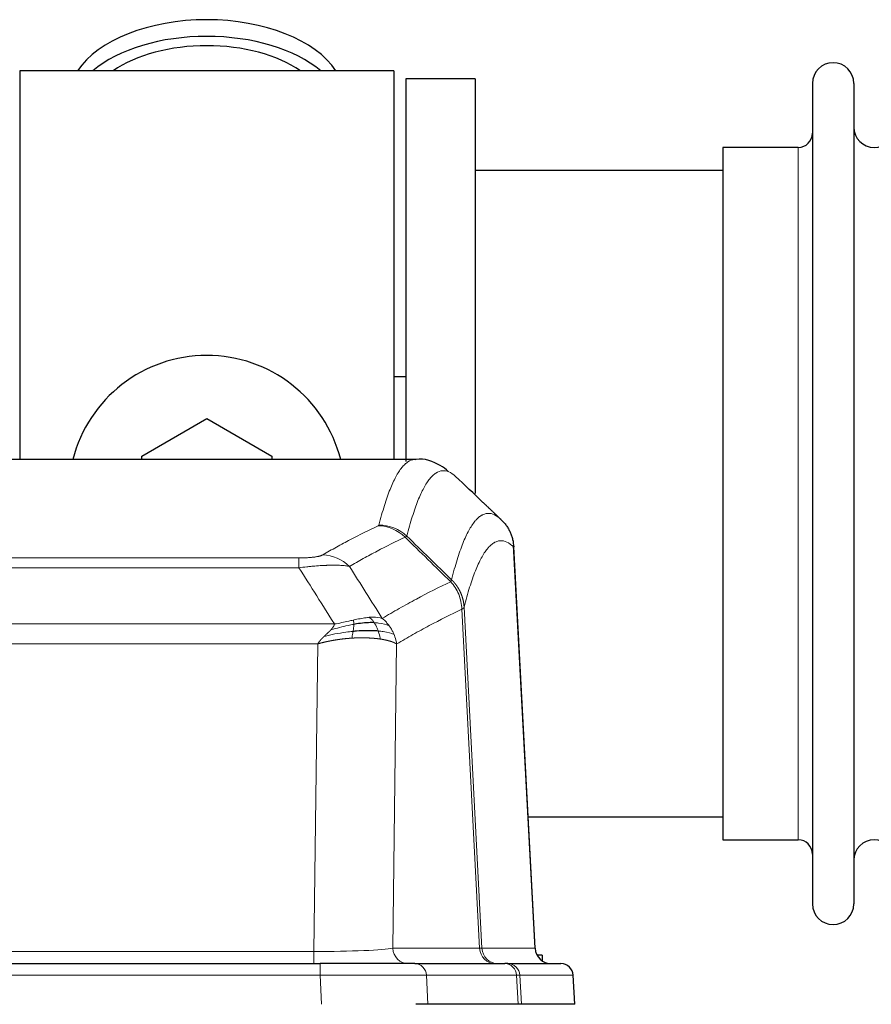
# Model space of a CAD drawing. Header units: inches. Extents: x 0 to 20790, y -12 to 14700.
# Tile 121 of 256: x 4376 to 4586, y 12181 to 12424. Entities that reach past the tile are written whole.
import ezdxf

# ---------------------------------------------------------------- set-up
doc = ezdxf.new("R2010")
doc.units = ezdxf.units.IN
doc.layers.add('1', color=7, linetype='Continuous', true_color=0xffffff)

msp = doc.modelspace()

# ---------------------------------------------------------------- linework, layer by layer
at = {"layer": '1', "color": 2, "linetype": 'Continuous', "lineweight": 25}
for p, q in [((4468.134, 12410.942), (4376.134, 12410.942)), ((4376.134, 12410.942), (4376.134, 12315.342)), ((4468.134, 12410.942), (4468.134, 12315.342)), ((4471.134, 12408.942), (4471.134, 12314.835)), ((4488.134, 12408.942), (4471.134, 12408.942)), ((4488.134, 12408.942), (4488.134, 12306.942)), ((4571.134, 12407.842), (4571.134, 12206.042)), ((4581.334, 12407.842), (4581.334, 12206.042)), ((4549.134, 12392.092), (4549.134, 12221.792)), ((4567.634, 12392.092), (4549.134, 12392.092)), ((4549.139, 12386.442), (4488.134, 12386.442)), ((4471.079, 12335.703), (4468.083, 12335.703)), ((4406.134, 12316.179), (4422.134, 12325.417)), ((4422.134, 12325.417), (4438.134, 12316.179)), ((4473.488, 12315.336), (4210.78, 12315.336)), ((4406.134, 12315.336), (4406.134, 12316.179)), ((4438.134, 12316.179), (4438.134, 12315.336)), ((4502.91, 12195.124), (4497.638, 12294.261)), ((4501.195, 12227.442), (4549.139, 12227.442)), ((4549.134, 12221.792), (4567.634, 12221.792)), ((4234.223, 12191.336), (4450.044, 12191.336)), ((4473.299, 12191.336), (4450.044, 12191.336)), ((4473.299, 12191.336), (4495.473, 12191.336)), ((4496.17, 12191.336), (4495.473, 12191.336)), ((4496.17, 12191.336), (4509.281, 12191.336)), ((4504.634, 12193.442), (4503.368, 12193.442)), ((4504.634, 12193.442), (4504.634, 12192.034)), ((4512.672, 12181.336), (4512.291, 12188.496)), ((4476.499, 12181.336), (4473.604, 12181.336)), ((4498.753, 12181.336), (4476.499, 12181.336)), ((4499.538, 12181.336), (4498.753, 12181.336)), ((4512.656, 12181.336), (4499.538, 12181.336))]:
    msp.add_line(p, q, dxfattribs=at)
at = {"layer": '1', "color": 110, "linetype": 'Continuous', "lineweight": 13}
for p, q in [((4567.634, 12392.092), (4567.634, 12221.792)), ((4502.897, 12195.127), (4497.65, 12293.823)), ((4239.462, 12291.13), (4444.805, 12291.13)), ((4444.805, 12288.713), (4444.805, 12291.13)), ((4444.805, 12288.713), (4239.462, 12288.713)), ((4489.25, 12195.127), (4484.898, 12278.519)), ((4485.454, 12278.996), (4489.831, 12195.127)), ((4230.731, 12274.883), (4453.536, 12274.883)), ((4449.424, 12269.984), (4234.844, 12269.984)), ((4448.455, 12194.301), (4449.424, 12269.984)), ((4468.856, 12269.974), (4467.898, 12195.127)), ((4235.812, 12194.301), (4448.455, 12194.301)), ((4448.455, 12191.336), (4448.455, 12194.301)), ((4467.898, 12195.127), (4489.25, 12195.127)), ((4489.831, 12195.127), (4502.897, 12195.127)), ((4450.044, 12191.336), (4450.044, 12188.493)), ((4450.044, 12188.493), (4234.223, 12188.493)), ((4450.337, 12181.336), (4450.044, 12188.493)), ((4498.38, 12188.493), (4476.206, 12188.493)), ((4476.206, 12188.493), (4476.499, 12181.336)), ((4498.753, 12181.336), (4498.38, 12188.493)), ((4512.275, 12188.493), (4499.164, 12188.493)), ((4499.164, 12188.493), (4499.538, 12181.336)), ((4512.656, 12181.336), (4512.275, 12188.493))]:
    msp.add_line(p, q, dxfattribs=at)
at = {"layer": '1', "color": 2, "linetype": 'Continuous', "lineweight": 25}
for centre, radius, start, end in [((4576.234, 12407.842), 5.1, 0, 180), ((4586.334, 12397.092), 5, 180, 0), ((4567.634, 12395.592), 3.5, 270, 0), ((4422.134, 12306.942), 34, 14.29875, 165.70125), ((4567.634, 12218.292), 3.5, 0, 90), ((4586.334, 12216.792), 5, 0, 180), ((4576.234, 12206.042), 5.1, 180, 0)]:
    msp.add_arc(centre, radius, start, end, dxfattribs=at)
for centre, major_axis, ratio, start_param, end_param in [((4422.134, 12404.011), (34, 0), 0.5735764, 0.3633693, 2.7782723), ((4422.134, 12399.915), (34, 0), 0.5735764, 0.6009523, 2.5406894), ((4422.134, 12399.915), (-30, 0), 0.5735764, 4.712389, 5.5877152), ((4422.134, 12399.915), (-30, 0), 0.5735764, 3.8370627, 4.712389), ((4506.889, 12195.336), (0, -4), 0.9993908, 4.7647489, 6.2831853), ((4509.281, 12188.336), (0, -3), 0.9993908, 1.6231562, 3.1415927)]:
    msp.add_ellipse(centre, major_axis=major_axis, ratio=ratio, start_param=start_param, end_param=end_param, dxfattribs=at)
at = {"layer": '1', "color": 110, "linetype": 'Continuous', "lineweight": 13}
for centre, major_axis, ratio, start_param, end_param in [((4464.313, 12289.119), (-4.281, 9.037), 0.9659395, 5.0815715, 5.8272089), ((4464.501, 12289.28), (-9.695, 2.45), 0.9931439, 4.2008878, 4.9582972), ((4450.652, 12281.973), (4.97, -8.677), 0.9635717, 1.8622888, 2.6052468), ((4448.535, 12195.336), (20.002, 0.052), 0.0517476, 4.708281, 6.0295934), ((4471.774, 12195.336), (0, 4), 0.9702957, 1.6231562, 3.1415927), ((4493.126, 12195.336), (0, -4), 0.9702957, 4.7647489, 6.2831853), ((4469.805, 12195.336), (-20.038, 0.208), 0.001459, 2.8976729, 3.1068244), ((4493.823, 12195.336), (0, -4), 0.9993908, 4.7647489, 6.2831853), ((4473.299, 12188.336), (0, -3), 0.9702957, 1.6231562, 3.1415927), ((4495.473, 12188.336), (0, -3), 0.9702957, 1.6231562, 3.1415927), ((4496.17, 12188.336), (0, -3), 0.9993908, 1.6231562, 3.1415927), ((4449.992, 12188.336), (27.018, 0.123), 0.0058026, 0.2445567, 1.5688664), ((4472.152, 12188.336), (27.029, 0.156), 0.000812, 0.0348973, 0.2440488)]:
    msp.add_ellipse(centre, major_axis=major_axis, ratio=ratio, start_param=start_param, end_param=end_param, dxfattribs=at)
for points, knots in [([(4464.501, 12299.215), (4464.938, 12300.954), (4465.829, 12304.151), (4466.749, 12306.785), (4467.451, 12308.55), (4467.687, 12309.103), (4468.163, 12310.14), (4468.403, 12310.623), (4469.128, 12311.966), (4469.619, 12312.72), (4470.243, 12313.487), (4470.368, 12313.632), (4470.62, 12313.904), (4470.998, 12314.284), (4471.38, 12314.586), (4472.151, 12315.083), (4472.764, 12315.307), (4473.387, 12315.336), (4473.481, 12315.336)], [0, 0, 0, 0, 0.1619138, 0.3238276, 0.3238276, 0.4047846, 0.4047846, 0.4857415, 0.4857415, 0.6476553, 0.6476553, 0.6881337, 0.6881337, 0.7286122, 0.8095691, 0.8095691, 0.9714829, 1, 1, 1, 1]), ([(4483.342, 12311.19), (4482.784, 12311.702), (4481.682, 12312.446), (4480.072, 12312.717), (4479.029, 12312.335), (4478.257, 12311.838), (4477.874, 12311.536), (4477.495, 12311.155), (4477.244, 12310.884), (4477.118, 12310.739), (4476.494, 12309.972), (4476.002, 12309.218), (4475.276, 12307.875), (4475.035, 12307.392), (4474.559, 12306.357), (4474.323, 12305.804), (4473.62, 12304.04), (4472.698, 12301.408), (4471.806, 12298.214), (4471.368, 12296.477)], [0, 0, 0, 0, 0.125, 0.25, 0.375, 0.375, 0.4375, 0.46875, 0.46875, 0.5, 0.5, 0.625, 0.625, 0.6875, 0.6875, 0.75, 0.75, 0.875, 1, 1, 1, 1]), ([(4482.365, 12285.762), (4482.421, 12285.984), (4482.477, 12286.205), (4482.589, 12286.641), (4482.757, 12287.289), (4483.153, 12288.752), (4483.496, 12289.923), (4484.189, 12292.158), (4485.13, 12294.845), (4486.588, 12298.002), (4487.593, 12299.525), (4488.167, 12300.217), (4488.23, 12300.292), (4488.358, 12300.436), (4488.551, 12300.647), (4489.002, 12301.089), (4489.394, 12301.387), (4489.722, 12301.589), (4489.788, 12301.627), (4489.92, 12301.699), (4490.118, 12301.799), (4490.583, 12301.987), (4490.986, 12302.065), (4491.798, 12302.111), (4492.895, 12301.882), (4494.023, 12301.067), (4494.594, 12300.513)], [0, 0, 0, 0, 0.015625, 0.015625, 0.03125, 0.0625, 0.125, 0.125, 0.25, 0.375, 0.5, 0.5, 0.515625, 0.515625, 0.53125, 0.5625, 0.625, 0.625, 0.640625, 0.640625, 0.65625, 0.6875, 0.75, 0.75, 0.875, 1, 1, 1, 1]), ([(4450.652, 12291.879), (4451.786, 12292.531), (4452.921, 12293.17), (4455.194, 12294.42), (4456.331, 12295.032), (4459.746, 12296.825), (4462.028, 12297.967), (4464.313, 12299.054)], [0, 0, 0, 0, 0.25, 0.25, 0.5, 0.5, 1, 1, 1, 1]), ([(4464.501, 12299.215), (4464.494, 12299.188), (4464.475, 12299.161), (4464.413, 12299.107), (4464.369, 12299.08), (4464.313, 12299.054)], [0, 0, 0, 0, 0.5, 0.5, 1, 1, 1, 1]), ([(4470.909, 12296.237), (4468.621, 12295.148), (4466.337, 12294.005), (4462.918, 12292.21), (4461.779, 12291.598), (4459.504, 12290.346), (4458.367, 12289.707), (4457.232, 12289.054)], [0, 0, 0, 0, 0.5, 0.5, 0.75, 0.75, 1, 1, 1, 1]), ([(4497.65, 12293.823), (4497.08, 12294.368), (4495.955, 12295.168), (4494.861, 12295.385), (4494.052, 12295.329), (4493.65, 12295.247), (4493.186, 12295.056), (4492.989, 12294.953), (4492.857, 12294.881), (4492.791, 12294.842), (4492.464, 12294.637), (4492.073, 12294.337), (4491.623, 12293.891), (4491.431, 12293.679), (4491.303, 12293.533), (4491.24, 12293.458), (4490.667, 12292.762), (4489.666, 12291.235), (4488.211, 12288.074), (4486.805, 12284.043), (4485.899, 12280.775), (4485.454, 12278.996)], [0, 0, 0, 0, 0.125, 0.25, 0.25, 0.3125, 0.34375, 0.359375, 0.359375, 0.375, 0.375, 0.4375, 0.46875, 0.484375, 0.484375, 0.5, 0.5, 0.625, 0.75, 0.875, 1, 1, 1, 1]), ([(4450.652, 12291.879), (4450.631, 12291.867), (4450.609, 12291.855), (4450.563, 12291.831), (4450.539, 12291.819), (4450.463, 12291.783), (4450.409, 12291.76), (4450.291, 12291.713), (4450.227, 12291.69), (4450.091, 12291.644), (4450.017, 12291.621), (4449.86, 12291.577), (4449.776, 12291.555), (4449.641, 12291.522), (4449.594, 12291.512), (4449.498, 12291.49), (4449.448, 12291.48), (4449.294, 12291.449), (4449.186, 12291.429), (4448.958, 12291.39), (4448.839, 12291.371), (4448.649, 12291.344), (4448.552, 12291.331), (4448.451, 12291.318), (4448.383, 12291.31), (4448.348, 12291.306), (4448.174, 12291.285), (4448.029, 12291.27), (4447.582, 12291.228), (4447.266, 12291.204), (4446.845, 12291.18), (4446.76, 12291.176), (4446.587, 12291.167), (4446.5, 12291.164), (4446.239, 12291.153), (4446.063, 12291.147), (4445.708, 12291.138), (4445.529, 12291.135), (4445.169, 12291.131), (4444.988, 12291.13), (4444.805, 12291.13)], [0, 0, 0, 0, 0.03125, 0.03125, 0.0625, 0.0625, 0.125, 0.125, 0.1875, 0.1875, 0.25, 0.25, 0.3125, 0.3125, 0.34375, 0.34375, 0.375, 0.375, 0.4375, 0.4375, 0.5, 0.5, 0.53125, 0.546875, 0.546875, 0.5625, 0.5625, 0.625, 0.625, 0.75, 0.75, 0.78125, 0.78125, 0.8125, 0.8125, 0.875, 0.875, 0.9375, 0.9375, 1, 1, 1, 1]), ([(4457.232, 12289.054), (4456.934, 12289.11), (4456.608, 12289.157), (4455.895, 12289.237), (4455.509, 12289.269), (4454.88, 12289.304), (4454.608, 12289.316), (4454.323, 12289.325), (4454.208, 12289.328), (4454.15, 12289.329), (4453.974, 12289.333), (4453.856, 12289.335), (4453.253, 12289.342), (4452.744, 12289.338), (4452.072, 12289.321), (4451.936, 12289.317), (4451.729, 12289.31), (4451.659, 12289.308), (4451.519, 12289.303), (4451.449, 12289.3), (4451.097, 12289.286), (4450.81, 12289.272), (4449.934, 12289.223), (4449.329, 12289.18), (4448.626, 12289.122), (4448.547, 12289.115), (4448.39, 12289.102), (4448.31, 12289.095), (4448.072, 12289.074), (4447.913, 12289.059), (4447.433, 12289.013), (4447.111, 12288.981), (4446.136, 12288.877), (4445.475, 12288.799), (4444.805, 12288.713)], [0, 0, 0, 0, 0.125, 0.125, 0.25, 0.25, 0.3125, 0.328125, 0.328125, 0.34375, 0.34375, 0.375, 0.375, 0.5, 0.5, 0.53125, 0.53125, 0.546875, 0.546875, 0.5625, 0.5625, 0.625, 0.625, 0.75, 0.75, 0.765625, 0.765625, 0.78125, 0.78125, 0.8125, 0.8125, 0.875, 0.875, 1, 1, 1, 1]), ([(4482.365, 12285.762), (4482.344, 12285.713), (4482.329, 12285.637), (4482.27, 12285.464), (4482.228, 12285.367), (4482.153, 12285.279)], [0, 0, 0, 0, 0.5, 0.5, 1, 1, 1, 1]), ([(4482.365, 12285.762), (4482.378, 12285.749), (4482.403, 12285.725), (4482.441, 12285.688), (4482.479, 12285.65), (4482.517, 12285.612), (4482.556, 12285.573), (4482.594, 12285.533), (4482.633, 12285.493), (4482.671, 12285.453), (4482.71, 12285.412), (4482.749, 12285.371), (4482.788, 12285.329), (4482.827, 12285.286), (4482.866, 12285.243), (4482.905, 12285.199), (4482.944, 12285.155), (4482.983, 12285.11), (4483.022, 12285.064), (4483.061, 12285.018), (4483.1, 12284.972), (4483.14, 12284.925), (4483.179, 12284.877), (4483.218, 12284.829), (4483.257, 12284.78), (4483.296, 12284.73), (4483.336, 12284.68), (4483.375, 12284.629), (4483.414, 12284.578), (4483.453, 12284.526), (4483.492, 12284.474), (4483.531, 12284.42), (4483.569, 12284.367), (4483.608, 12284.312), (4483.647, 12284.257), (4483.685, 12284.202), (4483.724, 12284.145), (4483.762, 12284.088), (4483.8, 12284.031), (4483.838, 12283.973), (4483.876, 12283.914), (4483.913, 12283.855), (4483.951, 12283.794), (4483.988, 12283.734), (4484.025, 12283.672), (4484.062, 12283.61), (4484.099, 12283.548), (4484.135, 12283.484), (4484.172, 12283.42), (4484.207, 12283.356), (4484.243, 12283.29), (4484.279, 12283.224), (4484.314, 12283.158), (4484.349, 12283.09), (4484.383, 12283.022), (4484.418, 12282.954), (4484.452, 12282.885), (4484.485, 12282.815), (4484.518, 12282.744), (4484.554, 12282.668), (4484.59, 12282.586), (4484.629, 12282.499), (4484.666, 12282.412), (4484.703, 12282.324), (4484.739, 12282.236), (4484.774, 12282.147), (4484.808, 12282.058), (4484.842, 12281.969), (4484.874, 12281.879), (4484.906, 12281.79), (4484.937, 12281.7), (4484.967, 12281.609), (4484.996, 12281.519), (4485.024, 12281.428), (4485.052, 12281.337), (4485.079, 12281.245), (4485.104, 12281.153), (4485.129, 12281.061), (4485.153, 12280.969), (4485.176, 12280.877), (4485.199, 12280.784), (4485.22, 12280.692), (4485.241, 12280.599), (4485.26, 12280.505), (4485.279, 12280.412), (4485.297, 12280.319), (4485.314, 12280.225), (4485.33, 12280.131), (4485.345, 12280.037), (4485.36, 12279.943), (4485.373, 12279.849), (4485.386, 12279.754), (4485.398, 12279.66), (4485.408, 12279.565), (4485.418, 12279.47), (4485.427, 12279.376), (4485.435, 12279.281), (4485.443, 12279.186), (4485.449, 12279.091), (4485.453, 12279.027), (4485.454, 12278.996)], [0, 0, 0, 0, 0.0069372, 0.0139334, 0.0209887, 0.028103, 0.0352764, 0.0425088, 0.0498003, 0.0571509, 0.0645605, 0.0720292, 0.0795569, 0.0871437, 0.0947896, 0.1024945, 0.1102584, 0.1180815, 0.1259636, 0.1339048, 0.141905, 0.1499643, 0.1580827, 0.1662601, 0.1744966, 0.1827922, 0.1911468, 0.1995605, 0.2080333, 0.2165651, 0.225156, 0.233806, 0.2425151, 0.2512832, 0.2601104, 0.2689967, 0.277942, 0.2869465, 0.29601, 0.3051325, 0.3143142, 0.3235549, 0.3328547, 0.3422136, 0.3516315, 0.3611085, 0.3706446, 0.3802398, 0.3898941, 0.3996074, 0.4093798, 0.4192113, 0.4291019, 0.4390515, 0.4490602, 0.459128, 0.4692549, 0.4794409, 0.4896859, 0.4999901, 0.5124905, 0.524991, 0.5374914, 0.5499918, 0.5624922, 0.5749926, 0.587493, 0.5999934, 0.6124937, 0.6249941, 0.6374944, 0.6499948, 0.6624951, 0.6749954, 0.6874957, 0.699996, 0.7124963, 0.7249966, 0.7374968, 0.7499971, 0.7624973, 0.7749976, 0.7874978, 0.799998, 0.8124982, 0.8249984, 0.8374986, 0.8499988, 0.8624989, 0.8749991, 0.8874992, 0.8999993, 0.9124995, 0.9249996, 0.9374997, 0.9499998, 0.9624998, 0.9749999, 0.9875, 1, 1, 1, 1]), ([(4465.299, 12276.26), (4466.697, 12277.094), (4468.096, 12277.907), (4470.899, 12279.492), (4472.302, 12280.264), (4476.515, 12282.519), (4479.331, 12283.94), (4482.153, 12285.279)], [0, 0, 0, 0, 0.25, 0.25, 0.5, 0.5, 1, 1, 1, 1]), ([(4482.153, 12285.279), (4482.562, 12284.834), (4482.934, 12284.349), (4483.593, 12283.312), (4483.878, 12282.759), (4484.35, 12281.607), (4484.536, 12281.007), (4484.799, 12279.778), (4484.877, 12279.15), (4484.898, 12278.519)], [0, 0, 0, 0, 0.25, 0.25, 0.5, 0.5, 0.75, 0.75, 1, 1, 1, 1]), ([(4484.898, 12278.519), (4482.212, 12277.244), (4479.533, 12275.894), (4475.522, 12273.758), (4474.186, 12273.027), (4471.519, 12271.529), (4470.186, 12270.761), (4468.856, 12269.974)], [0, 0, 0, 0, 0.5, 0.5, 0.75, 0.75, 1, 1, 1, 1]), ([(4485.454, 12278.996), (4485.454, 12278.994), (4485.453, 12278.99), (4485.449, 12278.979), (4485.442, 12278.962), (4485.431, 12278.939), (4485.412, 12278.909), (4485.383, 12278.872), (4485.342, 12278.828), (4485.298, 12278.79), (4485.259, 12278.76), (4485.234, 12278.741), (4485.208, 12278.722), (4485.181, 12278.703), (4485.153, 12278.685), (4485.126, 12278.666), (4485.097, 12278.647), (4485.069, 12278.629), (4485.041, 12278.61), (4485.012, 12278.592), (4484.983, 12278.574), (4484.955, 12278.555), (4484.927, 12278.537), (4484.908, 12278.525), (4484.898, 12278.519)], [0, 0, 0, 0, 0.0092499, 0.0337179, 0.073404, 0.128308, 0.1984299, 0.2837694, 0.3843264, 0.5001005, 0.5424888, 0.5838484, 0.6241794, 0.6634821, 0.7017567, 0.7390032, 0.7752221, 0.8104134, 0.8445775, 0.8777146, 0.909825, 0.9409091, 0.9709673, 1, 1, 1, 1]), ([(4462.124, 12276.522), (4461.974, 12276.509), (4461.823, 12276.493), (4461.208, 12276.422), (4460.729, 12276.347), (4459.735, 12276.166), (4459.22, 12276.059), (4458.513, 12275.906), (4458.335, 12275.866), (4458.154, 12275.826)], [0, 0, 0, 0, 0.125, 0.125, 0.5, 0.5, 0.875, 0.875, 1, 1, 1, 1]), ([(4465.299, 12276.26), (4464.606, 12276.485), (4463.84, 12276.579), (4462.713, 12276.563), (4462.422, 12276.547), (4462.124, 12276.522)], [0, 0, 0, 0, 0.75, 0.75, 1, 1, 1, 1]), ([(4463.348, 12275.199), (4463.249, 12275.349), (4463.148, 12275.491), (4462.891, 12275.819), (4462.734, 12275.993), (4462.423, 12276.294), (4462.27, 12276.42), (4462.124, 12276.522)], [0, 0, 0, 0, 0.25, 0.25, 0.625, 0.625, 1, 1, 1, 1]), ([(4467.006, 12274.453), (4466.883, 12274.619), (4466.755, 12274.782), (4466.423, 12275.179), (4466.212, 12275.409), (4465.771, 12275.849), (4465.54, 12276.06), (4465.299, 12276.26)], [0, 0, 0, 0, 0.25, 0.25, 0.625, 0.625, 1, 1, 1, 1]), ([(4452.666, 12273.439), (4452.674, 12273.448), (4452.69, 12273.465), (4452.713, 12273.491), (4452.737, 12273.516), (4452.76, 12273.542), (4452.782, 12273.567), (4452.804, 12273.592), (4452.826, 12273.617), (4452.848, 12273.642), (4452.869, 12273.667), (4452.89, 12273.692), (4452.911, 12273.716), (4452.931, 12273.741), (4452.951, 12273.765), (4452.971, 12273.79), (4452.99, 12273.814), (4453.009, 12273.838), (4453.028, 12273.861), (4453.046, 12273.885), (4453.064, 12273.909), (4453.082, 12273.932), (4453.099, 12273.956), (4453.116, 12273.979), (4453.133, 12274.002), (4453.149, 12274.025), (4453.165, 12274.048), (4453.181, 12274.07), (4453.196, 12274.093), (4453.211, 12274.116), (4453.226, 12274.138), (4453.24, 12274.16), (4453.254, 12274.182), (4453.268, 12274.204), (4453.281, 12274.226), (4453.294, 12274.248), (4453.307, 12274.27), (4453.32, 12274.291), (4453.332, 12274.312), (4453.343, 12274.334), (4453.355, 12274.355), (4453.366, 12274.376), (4453.376, 12274.397), (4453.387, 12274.418), (4453.397, 12274.438), (4453.407, 12274.459), (4453.416, 12274.479), (4453.425, 12274.5), (4453.434, 12274.52), (4453.442, 12274.54), (4453.45, 12274.56), (4453.458, 12274.58), (4453.465, 12274.6), (4453.472, 12274.619), (4453.479, 12274.639), (4453.485, 12274.658), (4453.492, 12274.678), (4453.497, 12274.697), (4453.503, 12274.716), (4453.508, 12274.735), (4453.513, 12274.754), (4453.517, 12274.773), (4453.521, 12274.791), (4453.525, 12274.81), (4453.528, 12274.828), (4453.531, 12274.847), (4453.534, 12274.865), (4453.536, 12274.877), (4453.536, 12274.883)], [0, 0, 0, 0, 0.0185022, 0.0368847, 0.0551481, 0.073293, 0.0913199, 0.1092294, 0.1270222, 0.1446988, 0.1622598, 0.1797059, 0.1970378, 0.2142561, 0.2313614, 0.2483544, 0.265236, 0.2820066, 0.2986672, 0.3152184, 0.331661, 0.3479958, 0.3642235, 0.380345, 0.3963611, 0.4122725, 0.4280803, 0.4437851, 0.459388, 0.4748898, 0.4902915, 0.5055939, 0.5207981, 0.535905, 0.5509156, 0.565831, 0.5806521, 0.5953801, 0.6100159, 0.6245607, 0.6390157, 0.6533819, 0.6676604, 0.6818526, 0.6959596, 0.7099825, 0.7239227, 0.7377815, 0.75156, 0.7652597, 0.7788818, 0.7924277, 0.8058989, 0.8192966, 0.8326224, 0.8458776, 0.8590638, 0.8721825, 0.8852351, 0.8982233, 0.9111485, 0.9240124, 0.9368166, 0.9495628, 0.9622525, 0.9748874, 0.9874694, 1, 1, 1, 1]), ([(4458.305, 12274.793), (4457.847, 12274.715), (4457.383, 12274.627), (4455.513, 12274.237), (4454.076, 12273.861), (4452.666, 12273.439)], [0, 0, 0, 0, 0.25, 0.25, 1, 1, 1, 1]), ([(4458.154, 12275.826), (4457.794, 12275.746), (4457.427, 12275.663), (4455.933, 12275.328), (4454.757, 12275.072), (4453.536, 12274.883)], [0, 0, 0, 0, 0.25, 0.25, 1, 1, 1, 1]), ([(4458.136, 12273.051), (4458.148, 12273.129), (4458.16, 12273.206), (4458.204, 12273.516), (4458.233, 12273.748), (4458.277, 12274.192), (4458.292, 12274.405), (4458.302, 12274.668), (4458.304, 12274.731), (4458.305, 12274.793)], [0, 0, 0, 0, 0.125, 0.125, 0.5, 0.5, 0.875, 0.875, 1, 1, 1, 1]), ([(4458.305, 12274.793), (4458.306, 12274.917), (4458.305, 12275.033), (4458.291, 12275.298), (4458.275, 12275.436), (4458.227, 12275.665), (4458.195, 12275.757), (4458.154, 12275.826)], [0, 0, 0, 0, 0.25, 0.25, 0.625, 0.625, 1, 1, 1, 1]), ([(4464.334, 12273.137), (4464.303, 12273.227), (4464.271, 12273.318), (4464.136, 12273.682), (4464.023, 12273.954), (4463.774, 12274.479), (4463.638, 12274.732), (4463.446, 12275.047), (4463.397, 12275.124), (4463.348, 12275.199)], [0, 0, 0, 0, 0.125, 0.125, 0.5, 0.5, 0.875, 0.875, 1, 1, 1, 1]), ([(4467.006, 12274.453), (4466.308, 12274.784), (4465.437, 12275.009), (4464.076, 12275.161), (4463.719, 12275.186), (4463.348, 12275.199)], [0, 0, 0, 0, 0.75, 0.75, 1, 1, 1, 1]), ([(4468.217, 12272.313), (4468.178, 12272.407), (4468.137, 12272.501), (4467.97, 12272.874), (4467.831, 12273.148), (4467.527, 12273.685), (4467.363, 12273.947), (4467.128, 12274.286), (4467.068, 12274.37), (4467.006, 12274.453)], [0, 0, 0, 0, 0.125, 0.125, 0.5, 0.5, 0.875, 0.875, 1, 1, 1, 1]), ([(4449.424, 12269.984), (4449.429, 12269.993), (4449.439, 12270.01), (4449.456, 12270.035), (4449.472, 12270.061), (4449.489, 12270.087), (4449.507, 12270.114), (4449.525, 12270.14), (4449.543, 12270.167), (4449.562, 12270.194), (4449.581, 12270.222), (4449.6, 12270.249), (4449.62, 12270.277), (4449.64, 12270.305), (4449.661, 12270.333), (4449.682, 12270.361), (4449.703, 12270.39), (4449.725, 12270.419), (4449.747, 12270.448), (4449.769, 12270.477), (4449.792, 12270.507), (4449.816, 12270.537), (4449.84, 12270.567), (4449.864, 12270.597), (4449.888, 12270.627), (4449.913, 12270.658), (4449.938, 12270.689), (4449.964, 12270.72), (4449.99, 12270.751), (4450.017, 12270.783), (4450.044, 12270.815), (4450.071, 12270.847), (4450.099, 12270.879), (4450.127, 12270.911), (4450.155, 12270.944), (4450.184, 12270.977), (4450.213, 12271.01), (4450.243, 12271.043), (4450.273, 12271.076), (4450.303, 12271.11), (4450.334, 12271.143), (4450.365, 12271.177), (4450.397, 12271.212), (4450.429, 12271.246), (4450.461, 12271.281), (4450.494, 12271.315), (4450.527, 12271.35), (4450.561, 12271.385), (4450.595, 12271.421), (4450.629, 12271.456), (4450.664, 12271.492), (4450.699, 12271.528), (4450.735, 12271.564), (4450.771, 12271.6), (4450.807, 12271.636), (4450.844, 12271.673), (4450.881, 12271.71), (4450.918, 12271.747), (4450.956, 12271.784), (4450.982, 12271.808), (4450.994, 12271.821)], [0, 0, 0, 0, 0.0121901, 0.0245516, 0.0370849, 0.0497905, 0.0626689, 0.0757204, 0.0889455, 0.1023447, 0.1159182, 0.1296666, 0.14359, 0.1576889, 0.1719636, 0.1864145, 0.2010418, 0.2158458, 0.2308268, 0.2459852, 0.261321, 0.2768347, 0.2925265, 0.3083966, 0.3244452, 0.3406727, 0.357079, 0.3736646, 0.3904296, 0.4073742, 0.4244986, 0.4418029, 0.4592875, 0.4769523, 0.4947976, 0.5128236, 0.5310305, 0.5494183, 0.5679872, 0.5867374, 0.605669, 0.6247822, 0.644077, 0.6635537, 0.6832123, 0.7030529, 0.7230758, 0.7432809, 0.7636685, 0.7842385, 0.8049912, 0.8259267, 0.8470449, 0.8683461, 0.8898303, 0.9114976, 0.9333482, 0.955382, 0.9775993, 1, 1, 1, 1]), ([(4457.821, 12271.401), (4457.8, 12271.399), (4457.756, 12271.397), (4457.691, 12271.392), (4457.626, 12271.388), (4457.561, 12271.384), (4457.496, 12271.379), (4457.431, 12271.374), (4457.366, 12271.369), (4457.301, 12271.365), (4457.236, 12271.36), (4457.17, 12271.354), (4457.105, 12271.349), (4457.04, 12271.344), (4456.975, 12271.338), (4456.91, 12271.333), (4456.845, 12271.327), (4456.779, 12271.322), (4456.714, 12271.316), (4456.649, 12271.31), (4456.584, 12271.304), (4456.518, 12271.298), (4456.453, 12271.291), (4456.388, 12271.285), (4456.323, 12271.278), (4456.257, 12271.272), (4456.192, 12271.265), (4456.127, 12271.258), (4456.062, 12271.251), (4455.996, 12271.244), (4455.931, 12271.237), (4455.866, 12271.23), (4455.801, 12271.223), (4455.736, 12271.215), (4455.67, 12271.208), (4455.605, 12271.2), (4455.54, 12271.193), (4455.475, 12271.185), (4455.41, 12271.177), (4455.345, 12271.169), (4455.28, 12271.161), (4455.215, 12271.153), (4455.15, 12271.144), (4455.084, 12271.136), (4455.019, 12271.127), (4454.954, 12271.119), (4454.889, 12271.11), (4454.825, 12271.101), (4454.76, 12271.092), (4454.695, 12271.083), (4454.63, 12271.074), (4454.565, 12271.065), (4454.5, 12271.055), (4454.435, 12271.046), (4454.371, 12271.036), (4454.306, 12271.027), (4454.241, 12271.017), (4454.177, 12271.007), (4454.112, 12270.997), (4454.047, 12270.987), (4453.983, 12270.977), (4453.918, 12270.967), (4453.854, 12270.957), (4453.789, 12270.946), (4453.725, 12270.936), (4453.661, 12270.925), (4453.596, 12270.914), (4453.532, 12270.904), (4453.468, 12270.893), (4453.404, 12270.882), (4453.34, 12270.871), (4453.275, 12270.859), (4453.211, 12270.848), (4453.147, 12270.837), (4453.083, 12270.825), (4453.02, 12270.814), (4452.956, 12270.802), (4452.892, 12270.79), (4452.828, 12270.778), (4452.764, 12270.766), (4452.701, 12270.754), (4452.637, 12270.742), (4452.574, 12270.73), (4452.51, 12270.718), (4452.447, 12270.705), (4452.383, 12270.693), (4452.32, 12270.68), (4452.257, 12270.667), (4452.194, 12270.654), (4452.131, 12270.642), (4452.068, 12270.629), (4452.005, 12270.615), (4451.942, 12270.602), (4451.879, 12270.589), (4451.816, 12270.576), (4451.753, 12270.562), (4451.691, 12270.549), (4451.628, 12270.535), (4451.565, 12270.521), (4451.503, 12270.507), (4451.44, 12270.493), (4451.378, 12270.479), (4451.316, 12270.465), (4451.254, 12270.451), (4451.192, 12270.437), (4451.129, 12270.423), (4451.068, 12270.408), (4451.006, 12270.394), (4450.944, 12270.379), (4450.882, 12270.364), (4450.82, 12270.349), (4450.759, 12270.334), (4450.697, 12270.319), (4450.636, 12270.304), (4450.574, 12270.289), (4450.513, 12270.274), (4450.452, 12270.259), (4450.391, 12270.243), (4450.33, 12270.228), (4450.269, 12270.212), (4450.208, 12270.196), (4450.147, 12270.18), (4450.086, 12270.165), (4450.025, 12270.149), (4449.965, 12270.133), (4449.904, 12270.116), (4449.844, 12270.1), (4449.784, 12270.084), (4449.723, 12270.068), (4449.663, 12270.051), (4449.603, 12270.034), (4449.543, 12270.018), (4449.483, 12270.001), (4449.444, 12269.99), (4449.424, 12269.984)], [0, 0, 0, 0, 0.0081592, 0.0163092, 0.0244501, 0.0325819, 0.0407045, 0.0488181, 0.0569225, 0.0650178, 0.0731041, 0.0811812, 0.0892493, 0.0973083, 0.1053581, 0.113399, 0.1214307, 0.1294534, 0.137467, 0.1454716, 0.1534671, 0.1614536, 0.169431, 0.1773994, 0.1853588, 0.1933091, 0.2012504, 0.2091827, 0.217106, 0.2250203, 0.2329256, 0.2408219, 0.2487092, 0.2565875, 0.2644568, 0.2723172, 0.2801686, 0.288011, 0.2958444, 0.303669, 0.3114845, 0.3192911, 0.3270888, 0.3348775, 0.3426574, 0.3504282, 0.3581902, 0.3659433, 0.3736874, 0.3814227, 0.389149, 0.3968665, 0.4045751, 0.4122748, 0.4199656, 0.4276476, 0.4353206, 0.4429849, 0.4506403, 0.4582868, 0.4659245, 0.4735534, 0.4811734, 0.4887846, 0.496387, 0.5039805, 0.5115653, 0.5191413, 0.5267084, 0.5342668, 0.5418164, 0.5493572, 0.5568893, 0.5644125, 0.5719271, 0.5794328, 0.5869298, 0.5944181, 0.6018976, 0.6093684, 0.6168305, 0.6242839, 0.6317285, 0.6391644, 0.6465917, 0.6540102, 0.6614201, 0.6688212, 0.6762137, 0.6835975, 0.6909727, 0.6983392, 0.705697, 0.7130462, 0.7203868, 0.7277187, 0.735042, 0.7423567, 0.7496628, 0.7569603, 0.7642491, 0.7715294, 0.7788011, 0.7860642, 0.7933187, 0.8005646, 0.807802, 0.8150309, 0.8222512, 0.8294629, 0.8366661, 0.8438608, 0.851047, 0.8582246, 0.8653938, 0.8725544, 0.8797065, 0.8868502, 0.8939854, 0.9011121, 0.9082303, 0.9153401, 0.9224414, 0.9295343, 0.9366187, 0.9436947, 0.9507623, 0.9578214, 0.9648722, 0.9719145, 0.9789485, 0.985974, 0.9929912, 1, 1, 1, 1]), ([(4450.994, 12271.821), (4451.009, 12271.834), (4451.037, 12271.862), (4451.078, 12271.902), (4451.119, 12271.941), (4451.158, 12271.979), (4451.197, 12272.016), (4451.234, 12272.052), (4451.27, 12272.086), (4451.306, 12272.12), (4451.34, 12272.153), (4451.373, 12272.184), (4451.405, 12272.215), (4451.436, 12272.244), (4451.466, 12272.272), (4451.495, 12272.3), (4451.523, 12272.326), (4451.55, 12272.351), (4451.576, 12272.375), (4451.6, 12272.399), (4451.624, 12272.421), (4451.647, 12272.442), (4451.668, 12272.462), (4451.689, 12272.481), (4451.708, 12272.499), (4451.727, 12272.516), (4451.744, 12272.533), (4451.76, 12272.548), (4451.775, 12272.562), (4451.79, 12272.575), (4451.803, 12272.587), (4451.815, 12272.598), (4451.826, 12272.609), (4451.836, 12272.618), (4451.845, 12272.626), (4451.853, 12272.634), (4451.859, 12272.64), (4451.865, 12272.645), (4451.87, 12272.65), (4451.882, 12272.661), (4451.903, 12272.681), (4451.932, 12272.708), (4451.961, 12272.736), (4451.989, 12272.763), (4452.017, 12272.789), (4452.045, 12272.816), (4452.072, 12272.842), (4452.099, 12272.868), (4452.125, 12272.894), (4452.152, 12272.919), (4452.178, 12272.944), (4452.203, 12272.969), (4452.229, 12272.994), (4452.254, 12273.019), (4452.278, 12273.043), (4452.303, 12273.067), (4452.327, 12273.091), (4452.35, 12273.114), (4452.374, 12273.138), (4452.397, 12273.161), (4452.419, 12273.183), (4452.442, 12273.206), (4452.464, 12273.228), (4452.485, 12273.25), (4452.507, 12273.272), (4452.528, 12273.294), (4452.548, 12273.315), (4452.569, 12273.336), (4452.589, 12273.357), (4452.609, 12273.378), (4452.628, 12273.399), (4452.647, 12273.419), (4452.659, 12273.432), (4452.666, 12273.439)], [0, 0, 0, 0, 0.0247661, 0.0489206, 0.0724636, 0.0953949, 0.1177147, 0.1394229, 0.1605195, 0.1810045, 0.2008779, 0.2201398, 0.23879, 0.2568287, 0.2742558, 0.2910713, 0.3072753, 0.3228676, 0.3378484, 0.3522176, 0.3659752, 0.3791212, 0.3916556, 0.4035785, 0.4148897, 0.4255894, 0.4356775, 0.445154, 0.454019, 0.4622723, 0.4699141, 0.4769443, 0.4833629, 0.48917, 0.4943654, 0.4989493, 0.5029216, 0.5062824, 0.5090316, 0.5111692, 0.5284651, 0.5456049, 0.5625886, 0.5794163, 0.5960881, 0.612604, 0.6289642, 0.6451687, 0.6612176, 0.6771111, 0.6928491, 0.7084319, 0.7238594, 0.7391318, 0.7542492, 0.7692118, 0.7840195, 0.7986726, 0.8131712, 0.8275153, 0.8417051, 0.8557408, 0.8696224, 0.8833501, 0.8969241, 0.9103445, 0.9236114, 0.936725, 0.9496856, 0.9624932, 0.975148, 0.9876502, 1, 1, 1, 1]), ([(4458.136, 12273.051), (4457.558, 12272.998), (4456.97, 12272.932), (4454.596, 12272.619), (4452.767, 12272.273), (4450.994, 12271.821)], [0, 0, 0, 0, 0.25, 0.25, 1, 1, 1, 1]), ([(4457.821, 12271.401), (4457.854, 12271.563), (4457.894, 12271.749), (4457.976, 12272.151), (4458.018, 12272.368), (4458.086, 12272.743), (4458.112, 12272.897), (4458.136, 12273.051)], [0, 0, 0, 0, 0.375, 0.375, 0.75, 0.75, 1, 1, 1, 1]), ([(4464.824, 12271.175), (4464.809, 12271.178), (4464.78, 12271.182), (4464.736, 12271.188), (4464.691, 12271.195), (4464.647, 12271.201), (4464.602, 12271.207), (4464.558, 12271.213), (4464.513, 12271.219), (4464.468, 12271.225), (4464.423, 12271.231), (4464.378, 12271.237), (4464.333, 12271.242), (4464.288, 12271.248), (4464.243, 12271.254), (4464.197, 12271.259), (4464.152, 12271.265), (4464.106, 12271.27), (4464.06, 12271.275), (4464.014, 12271.281), (4463.969, 12271.286), (4463.923, 12271.291), (4463.877, 12271.296), (4463.83, 12271.301), (4463.784, 12271.306), (4463.738, 12271.311), (4463.691, 12271.316), (4463.645, 12271.32), (4463.598, 12271.325), (4463.552, 12271.329), (4463.505, 12271.334), (4463.458, 12271.338), (4463.412, 12271.343), (4463.365, 12271.347), (4463.318, 12271.351), (4463.271, 12271.355), (4463.223, 12271.359), (4463.176, 12271.363), (4463.129, 12271.367), (4463.082, 12271.371), (4463.034, 12271.375), (4462.987, 12271.379), (4462.939, 12271.382), (4462.892, 12271.386), (4462.844, 12271.389), (4462.796, 12271.393), (4462.749, 12271.396), (4462.701, 12271.399), (4462.653, 12271.403), (4462.605, 12271.406), (4462.557, 12271.409), (4462.509, 12271.412), (4462.461, 12271.415), (4462.413, 12271.418), (4462.365, 12271.421), (4462.317, 12271.423), (4462.268, 12271.426), (4462.22, 12271.429), (4462.172, 12271.431), (4462.123, 12271.434), (4462.075, 12271.436), (4462.026, 12271.439), (4461.978, 12271.441), (4461.929, 12271.443), (4461.881, 12271.445), (4461.832, 12271.447), (4461.784, 12271.449), (4461.735, 12271.451), (4461.686, 12271.453), (4461.638, 12271.455), (4461.589, 12271.457), (4461.54, 12271.458), (4461.491, 12271.46), (4461.442, 12271.462), (4461.393, 12271.463), (4461.345, 12271.465), (4461.296, 12271.466), (4461.247, 12271.467), (4461.198, 12271.468), (4461.149, 12271.47), (4461.1, 12271.471), (4461.051, 12271.472), (4461.002, 12271.473), (4460.953, 12271.474), (4460.904, 12271.474), (4460.855, 12271.475), (4460.805, 12271.476), (4460.756, 12271.477), (4460.707, 12271.477), (4460.658, 12271.478), (4460.609, 12271.478), (4460.56, 12271.478), (4460.511, 12271.479), (4460.461, 12271.479), (4460.412, 12271.479), (4460.363, 12271.479), (4460.314, 12271.479), (4460.265, 12271.479), (4460.216, 12271.479), (4460.166, 12271.479), (4460.117, 12271.479), (4460.068, 12271.479), (4460.019, 12271.478), (4459.97, 12271.478), (4459.92, 12271.478), (4459.871, 12271.477), (4459.822, 12271.476), (4459.773, 12271.476), (4459.724, 12271.475), (4459.675, 12271.474), (4459.626, 12271.474), (4459.576, 12271.473), (4459.527, 12271.472), (4459.478, 12271.471), (4459.429, 12271.47), (4459.38, 12271.468), (4459.331, 12271.467), (4459.282, 12271.466), (4459.233, 12271.465), (4459.184, 12271.463), (4459.135, 12271.462), (4459.086, 12271.46), (4459.037, 12271.459), (4458.988, 12271.457), (4458.939, 12271.456), (4458.89, 12271.454), (4458.841, 12271.452), (4458.792, 12271.45), (4458.744, 12271.448), (4458.695, 12271.446), (4458.646, 12271.444), (4458.597, 12271.442), (4458.548, 12271.44), (4458.5, 12271.438), (4458.451, 12271.436), (4458.402, 12271.433), (4458.354, 12271.431), (4458.305, 12271.428), (4458.257, 12271.426), (4458.208, 12271.423), (4458.16, 12271.421), (4458.111, 12271.418), (4458.063, 12271.415), (4458.014, 12271.413), (4457.966, 12271.41), (4457.918, 12271.407), (4457.869, 12271.404), (4457.837, 12271.402), (4457.821, 12271.401)], [0, 0, 0, 0, 0.0076941, 0.0153765, 0.0230472, 0.0307061, 0.0383534, 0.045989, 0.0536129, 0.061225, 0.0688255, 0.0764143, 0.0839914, 0.0915567, 0.0991104, 0.1066524, 0.1141827, 0.1217013, 0.1292082, 0.1367034, 0.1441869, 0.1516588, 0.1591189, 0.1665674, 0.1740041, 0.1814292, 0.1888426, 0.1962444, 0.2036344, 0.2110128, 0.2183794, 0.2257344, 0.2330778, 0.2404094, 0.2477294, 0.2550377, 0.2623343, 0.2696193, 0.2768926, 0.2841542, 0.2914041, 0.2986424, 0.305869, 0.313084, 0.3202872, 0.3274789, 0.3346588, 0.3418271, 0.3489838, 0.3561287, 0.3632621, 0.3703837, 0.3774937, 0.3845921, 0.3916788, 0.3987539, 0.4058173, 0.412869, 0.4199092, 0.4269376, 0.4339544, 0.4409596, 0.4479532, 0.454935, 0.4619053, 0.4688639, 0.4758109, 0.4827462, 0.4896699, 0.496582, 0.5034825, 0.5103713, 0.5172485, 0.524114, 0.5309679, 0.5378102, 0.5446409, 0.55146, 0.5582674, 0.5650632, 0.5718474, 0.57862, 0.5853809, 0.5921303, 0.598868, 0.6055941, 0.6123087, 0.6190116, 0.6257029, 0.6323825, 0.6390506, 0.6457071, 0.652352, 0.6589853, 0.665607, 0.672217, 0.6788155, 0.6854024, 0.6919777, 0.6985414, 0.7050935, 0.7116341, 0.718163, 0.7246804, 0.7311862, 0.7376804, 0.744163, 0.750634, 0.7570935, 0.7635413, 0.7699776, 0.7764024, 0.7828155, 0.7892171, 0.7956072, 0.8019856, 0.8083525, 0.8147079, 0.8210516, 0.8273839, 0.8337045, 0.8400136, 0.8463112, 0.8525972, 0.8588716, 0.8651345, 0.8713859, 0.8776257, 0.8838539, 0.8900706, 0.8962758, 0.9024695, 0.9086516, 0.9148221, 0.9209812, 0.9271287, 0.9332646, 0.9393891, 0.945502, 0.9516034, 0.9576933, 0.9637717, 0.9698385, 0.9758938, 0.9819376, 0.9879699, 0.9939907, 1, 1, 1, 1]), ([(4468.217, 12272.313), (4467.604, 12272.598), (4466.708, 12272.838), (4465.179, 12273.055), (4464.769, 12273.101), (4464.334, 12273.137)], [0, 0, 0, 0, 0.75, 0.75, 1, 1, 1, 1]), ([(4464.824, 12271.175), (4464.753, 12271.576), (4464.653, 12272.07), (4464.452, 12272.775), (4464.395, 12272.955), (4464.334, 12273.137)], [0, 0, 0, 0, 0.75, 0.75, 1, 1, 1, 1]), ([(4468.856, 12269.974), (4468.85, 12269.978), (4468.838, 12269.985), (4468.82, 12269.997), (4468.802, 12270.008), (4468.783, 12270.019), (4468.764, 12270.031), (4468.746, 12270.042), (4468.727, 12270.053), (4468.708, 12270.064), (4468.688, 12270.075), (4468.669, 12270.086), (4468.649, 12270.097), (4468.63, 12270.107), (4468.61, 12270.118), (4468.59, 12270.129), (4468.569, 12270.14), (4468.549, 12270.15), (4468.528, 12270.161), (4468.508, 12270.171), (4468.487, 12270.182), (4468.466, 12270.192), (4468.445, 12270.202), (4468.424, 12270.212), (4468.402, 12270.223), (4468.381, 12270.233), (4468.359, 12270.243), (4468.337, 12270.253), (4468.316, 12270.263), (4468.294, 12270.273), (4468.272, 12270.283), (4468.249, 12270.292), (4468.227, 12270.302), (4468.205, 12270.312), (4468.182, 12270.322), (4468.159, 12270.331), (4468.137, 12270.341), (4468.114, 12270.35), (4468.091, 12270.36), (4468.068, 12270.369), (4468.045, 12270.378), (4468.022, 12270.387), (4467.998, 12270.397), (4467.975, 12270.406), (4467.951, 12270.415), (4467.928, 12270.424), (4467.904, 12270.433), (4467.881, 12270.442), (4467.857, 12270.451), (4467.833, 12270.459), (4467.809, 12270.468), (4467.785, 12270.477), (4467.761, 12270.485), (4467.737, 12270.494), (4467.713, 12270.503), (4467.688, 12270.511), (4467.664, 12270.519), (4467.64, 12270.528), (4467.615, 12270.536), (4467.591, 12270.544), (4467.566, 12270.553), (4467.542, 12270.561), (4467.517, 12270.569), (4467.492, 12270.577), (4467.468, 12270.585), (4467.443, 12270.593), (4467.418, 12270.601), (4467.394, 12270.608), (4467.369, 12270.616), (4467.344, 12270.624), (4467.319, 12270.632), (4467.294, 12270.639), (4467.269, 12270.647), (4467.244, 12270.654), (4467.219, 12270.662), (4467.194, 12270.669), (4467.169, 12270.676), (4467.144, 12270.684), (4467.119, 12270.691), (4467.094, 12270.698), (4467.069, 12270.705), (4467.044, 12270.712), (4467.019, 12270.719), (4466.994, 12270.726), (4466.969, 12270.733), (4466.944, 12270.74), (4466.919, 12270.747), (4466.893, 12270.754), (4466.868, 12270.76), (4466.843, 12270.767), (4466.818, 12270.774), (4466.793, 12270.78), (4466.768, 12270.787), (4466.743, 12270.793), (4466.718, 12270.8), (4466.693, 12270.806), (4466.668, 12270.812), (4466.643, 12270.819), (4466.618, 12270.825), (4466.593, 12270.831), (4466.569, 12270.837), (4466.544, 12270.843), (4466.519, 12270.849), (4466.494, 12270.855), (4466.469, 12270.861), (4466.445, 12270.867), (4466.42, 12270.873), (4466.395, 12270.879), (4466.371, 12270.884), (4466.346, 12270.89), (4466.322, 12270.896), (4466.297, 12270.901), (4466.273, 12270.907), (4466.248, 12270.912), (4466.224, 12270.918), (4466.2, 12270.923), (4466.175, 12270.928), (4466.151, 12270.934), (4466.127, 12270.939), (4466.103, 12270.944), (4466.079, 12270.949), (4466.055, 12270.954), (4466.031, 12270.96), (4466.007, 12270.965), (4465.983, 12270.97), (4465.96, 12270.975), (4465.936, 12270.979), (4465.912, 12270.984), (4465.889, 12270.989), (4465.865, 12270.994), (4465.842, 12270.998), (4465.819, 12271.003), (4465.795, 12271.008), (4465.772, 12271.012), (4465.749, 12271.017), (4465.726, 12271.021), (4465.703, 12271.026), (4465.68, 12271.03), (4465.658, 12271.035), (4465.635, 12271.039), (4465.612, 12271.043), (4465.59, 12271.047), (4465.567, 12271.052), (4465.545, 12271.056), (4465.522, 12271.06), (4465.5, 12271.064), (4465.478, 12271.068), (4465.456, 12271.072), (4465.434, 12271.076), (4465.412, 12271.08), (4465.391, 12271.084), (4465.369, 12271.087), (4465.347, 12271.091), (4465.326, 12271.095), (4465.305, 12271.099), (4465.283, 12271.102), (4465.262, 12271.106), (4465.241, 12271.109), (4465.22, 12271.113), (4465.199, 12271.116), (4465.179, 12271.12), (4465.158, 12271.123), (4465.137, 12271.127), (4465.117, 12271.13), (4465.097, 12271.133), (4465.076, 12271.137), (4465.056, 12271.14), (4465.036, 12271.143), (4465.016, 12271.146), (4464.997, 12271.149), (4464.977, 12271.152), (4464.957, 12271.155), (4464.938, 12271.158), (4464.919, 12271.161), (4464.9, 12271.164), (4464.88, 12271.167), (4464.862, 12271.17), (4464.843, 12271.173), (4464.83, 12271.174), (4464.824, 12271.175)], [0, 0, 0, 0, 0.0080212, 0.0160154, 0.0239827, 0.0319231, 0.0398365, 0.0477229, 0.0555824, 0.0634149, 0.0712205, 0.0789992, 0.0867509, 0.0944756, 0.1021734, 0.1098443, 0.1174881, 0.1251051, 0.1326951, 0.1402581, 0.1477942, 0.1553034, 0.1627856, 0.1702408, 0.1776691, 0.1850704, 0.1924448, 0.1997923, 0.2071128, 0.2144063, 0.2216729, 0.2289126, 0.2361253, 0.243311, 0.2504698, 0.2576016, 0.2647065, 0.2717845, 0.2788355, 0.2858595, 0.2928566, 0.2998268, 0.30677, 0.3136862, 0.3205755, 0.3274379, 0.3342733, 0.3410817, 0.3478632, 0.3546178, 0.3613454, 0.3680461, 0.3747198, 0.3813665, 0.3879863, 0.3945792, 0.4011451, 0.4076841, 0.4141961, 0.4206811, 0.4271393, 0.4335704, 0.4399746, 0.4463519, 0.4527022, 0.4590256, 0.465322, 0.4715915, 0.477834, 0.4840496, 0.4902382, 0.4963999, 0.5025346, 0.5086424, 0.5147232, 0.5207771, 0.526804, 0.532804, 0.5387771, 0.5447232, 0.5506423, 0.5565345, 0.5623997, 0.568238, 0.5740494, 0.5798338, 0.5855912, 0.5913217, 0.5970253, 0.6027019, 0.6083515, 0.6139742, 0.61957, 0.6251388, 0.6306807, 0.6361956, 0.6416836, 0.6471446, 0.6525787, 0.6579858, 0.663366, 0.6687192, 0.6740455, 0.6793448, 0.6846172, 0.6898627, 0.6950812, 0.7002727, 0.7054373, 0.710575, 0.7156857, 0.7207694, 0.7258262, 0.7308561, 0.735859, 0.740835, 0.745784, 0.7507061, 0.7556012, 0.7604694, 0.7653107, 0.7701249, 0.7749123, 0.7796727, 0.7844061, 0.7891127, 0.7937922, 0.7984448, 0.8030705, 0.8076692, 0.812241, 0.8167858, 0.8213037, 0.8257947, 0.8302587, 0.8346957, 0.8391058, 0.843489, 0.8478452, 0.8521745, 0.8564768, 0.8607522, 0.8650006, 0.8692221, 0.8734166, 0.8775842, 0.8817249, 0.8858386, 0.8899254, 0.8939852, 0.8980181, 0.902024, 0.906003, 0.909955, 0.9138802, 0.9177783, 0.9216495, 0.9254938, 0.9293111, 0.9331015, 0.936865, 0.9406015, 0.944311, 0.9479937, 0.9516493, 0.9552781, 0.9588799, 0.9624547, 0.9660026, 0.9695236, 0.9730176, 0.9764847, 0.9799249, 0.9833381, 0.9867243, 0.9900837, 0.993416, 0.9967215, 1, 1, 1, 1]), ([(4468.856, 12269.974), (4468.771, 12270.571), (4468.629, 12271.164), (4468.366, 12271.933), (4468.294, 12272.124), (4468.217, 12272.313)], [0, 0, 0, 0, 0.75, 0.75, 1, 1, 1, 1])]:
    msp.add_open_spline(points, degree=3, knots=knots, dxfattribs=at)
at = {"layer": '1', "color": 2, "linetype": 'Continuous', "lineweight": 25}
for points, knots in [([(4481.544, 12312.427), (4480.985, 12312.981), (4479.047, 12314.299), (4475.59, 12315.841), (4473.495, 12315.306), (4473.434, 12315.29)], [0, 0, 0, 0, 0.3173941, 0.9803893, 1, 1, 1, 1]), ([(4494.594, 12300.513), (4494.821, 12300.298), (4495.037, 12300.073), (4495.447, 12299.601), (4495.641, 12299.355), (4496.005, 12298.846), (4496.175, 12298.582), (4496.489, 12298.04), (4496.634, 12297.76), (4496.895, 12297.189), (4497.012, 12296.897), (4497.218, 12296.303), (4497.307, 12296), (4497.53, 12295.082), (4497.62, 12294.454), (4497.65, 12293.823)], [0, 0, 0, 0, 0.125, 0.125, 0.25, 0.25, 0.375, 0.375, 0.5, 0.5, 0.625, 0.625, 0.75, 0.75, 1, 1, 1, 1]), ([(4463.348, 12275.199), (4463.162, 12275.206), (4462.973, 12275.209), (4462.201, 12275.212), (4461.591, 12275.186), (4460.321, 12275.083), (4459.662, 12275.005), (4458.761, 12274.869), (4458.533, 12274.832), (4458.305, 12274.793)], [0, 0, 0, 0, 0.125, 0.125, 0.5, 0.5, 0.875, 0.875, 1, 1, 1, 1]), ([(4464.334, 12273.137), (4464.116, 12273.154), (4463.893, 12273.17), (4462.975, 12273.222), (4462.233, 12273.238), (4460.668, 12273.22), (4459.845, 12273.185), (4458.711, 12273.102), (4458.425, 12273.078), (4458.136, 12273.051)], [0, 0, 0, 0, 0.125, 0.125, 0.5, 0.5, 0.875, 0.875, 1, 1, 1, 1])]:
    msp.add_open_spline(points, degree=3, knots=knots, dxfattribs=at)
for points, degree in [([(4490.084, 12304.794), (4487.838, 12306.926), (4485.59, 12309.058), (4483.342, 12311.19)], 3), ([(4494.593, 12300.515), (4490.084, 12304.794)], 1)]:
    msp.add_open_spline(points, degree=degree, dxfattribs=at)
at = {"layer": '1', "color": 110, "linetype": 'Continuous', "lineweight": 13}
for points in [[(4471.368, 12296.477), (4471.328, 12296.449), (4471.21, 12296.38), (4471.022, 12296.289), (4470.909, 12296.237)], [(4482.153, 12285.279), (4478.406, 12288.932), (4474.658, 12292.584), (4470.909, 12296.237)], [(4471.368, 12296.477), (4475.034, 12292.905), (4478.7, 12289.334), (4482.365, 12285.762)], [(4453.536, 12274.883), (4450.643, 12279.498), (4447.733, 12284.108), (4444.805, 12288.713)], [(4457.232, 12289.054), (4459.936, 12284.794), (4462.625, 12280.529), (4465.299, 12276.26)]]:
    msp.add_open_spline(points, degree=3, dxfattribs=at)

doc.saveas('drawing.dxf')
